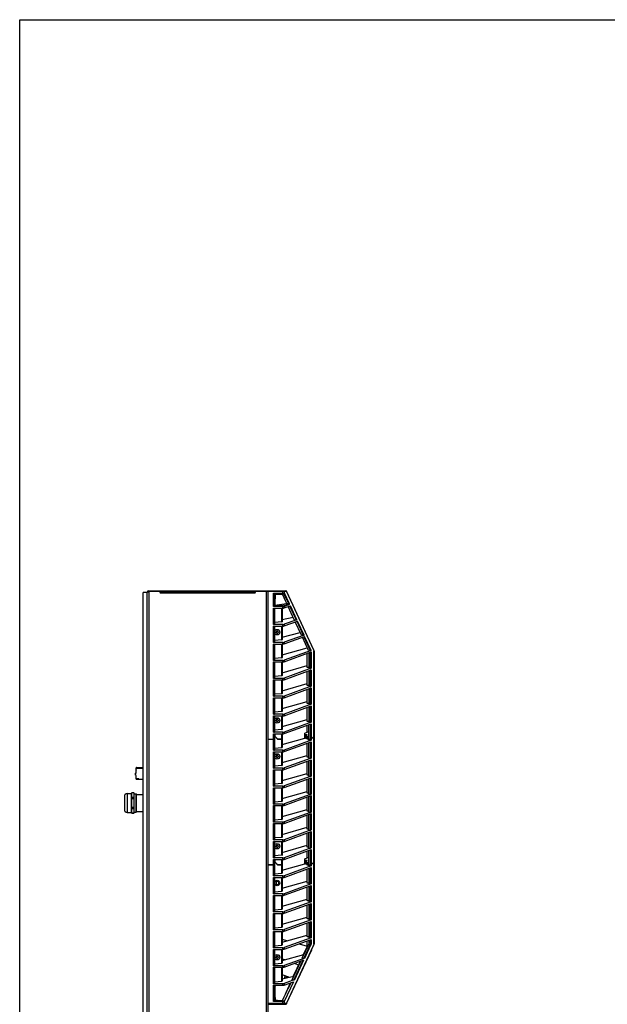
# Model space of a CAD drawing. Header units: inches. Extents: x 0 to 243, y 0 to 106.
# Tile 6 of 19: x 0 to 30, y 57 to 106. Entities that reach past the tile are written whole.
import ezdxf

# ---------------------------------------------------------------- set-up
doc = ezdxf.new("R2010")
doc.units = ezdxf.units.IN
doc.header["$LTSCALE"] = 7.5625
doc.header["$MEASUREMENT"] = 0
doc.layers.get('0').update_dxf_attribs({"linetype": 'CONTINUOUS'})
doc.layers.add('INTF_GREEN', color=7, linetype='CONTINUOUS')
doc.layers.add('WHITE', color=7, linetype='CONTINUOUS')

msp = doc.modelspace()

# ---------------------------------------------------------------- linework, layer by layer
at = {"color": 7, "linetype": 'Continuous'}
for p, q in [((0, 0), (0, 106.25)), ((0, 106.25), (137.5, 106.25)), ((6.507, 77.458), (6.507, 24.309)), ((6.507, 77.458), (13.421, 77.458)), ((12.452, 24.309), (12.452, 77.458)), ((12.531, 24.309), (12.531, 77.458)), ((13.273, 77.297), (13.273, 77.458)), ((6.232, 24.309), (6.232, 77.38)), ((6.429, 77.38), (6.232, 77.38)), ((6.429, 24.309), (6.429, 77.38)), ((6.487, 77.412), (6.507, 77.419)), ((13.455, 77.419), (6.507, 77.419)), ((7.048, 77.419), (7.098, 77.332)), ((7.098, 77.411), (7.098, 77.332)), ((7.098, 77.411), (11.862, 77.411)), ((11.862, 77.332), (7.098, 77.332)), ((11.862, 77.332), (11.912, 77.419)), ((11.862, 77.332), (11.862, 77.411)), ((12.806, 76.667), (12.806, 77.336)), ((12.806, 77.336), (13.357, 77.336)), ((12.842, 77.301), (12.839, 77.304)), ((12.846, 77.297), (12.846, 76.675)), ((12.846, 77.297), (13.312, 77.297)), ((13.056, 77.297), (13.08, 77.297)), ((13.08, 77.297), (13.101, 77.296)), ((13.101, 77.296), (13.12, 77.296)), ((13.12, 77.296), (13.132, 77.296)), ((13.132, 77.296), (13.142, 77.296)), ((13.142, 77.296), (13.152, 77.295)), ((13.152, 77.295), (13.161, 77.295)), ((13.161, 77.295), (13.17, 77.295)), ((13.17, 77.295), (13.177, 77.294)), ((13.177, 77.294), (13.184, 77.294)), ((13.184, 77.294), (13.191, 77.293)), ((13.191, 77.293), (13.197, 77.293)), ((13.272, 77.234), (13.25, 77.283)), ((13.341, 77.096), (13.272, 77.234)), ((13.272, 77.234), (13.339, 77.08)), ((13.329, 77.3), (13.552, 76.821)), ((13.341, 77.419), (13.341, 77.336)), ((13.409, 76.959), (13.341, 77.096)), ((13.604, 76.807), (13.357, 77.336)), ((13.476, 76.821), (13.409, 76.959)), ((13.455, 77.419), (14.824, 74.483)), ((14.825, 74.5), (13.456, 77.436)), ((13.273, 76.667), (12.806, 76.667)), ((12.806, 75.762), (12.806, 76.587)), ((12.806, 76.587), (13.273, 76.587)), ((12.846, 76.684), (13.06, 76.709)), ((12.846, 76.587), (12.846, 75.77)), ((12.866, 76.728), (13.458, 76.812)), ((13.06, 76.709), (13.27, 76.734)), ((13.215, 75.893), (13.215, 76.587)), ((13.24, 76.587), (13.24, 75.901)), ((13.27, 76.734), (13.476, 76.758)), ((13.273, 76.587), (13.273, 76.667)), ((13.568, 76.758), (13.341, 76.675)), ((13.341, 76.595), (13.65, 76.708)), ((13.341, 76.675), (13.341, 76.595)), ((13.432, 76.868), (13.458, 76.812)), ((13.476, 76.821), (13.476, 76.758)), ((13.476, 76.821), (13.552, 76.821)), ((13.555, 76.758), (13.476, 76.758)), ((13.849, 75.997), (13.537, 76.666)), ((13.552, 76.758), (13.552, 76.821)), ((13.612, 76.693), (13.936, 75.997)), ((13.979, 76.002), (13.65, 76.708)), ((13.24, 76.009), (13.785, 76.135)), ((13.979, 76.002), (13.341, 75.77)), ((13.849, 75.997), (13.936, 75.997)), ((13.273, 75.762), (12.806, 75.762)), ((12.806, 74.856), (12.806, 75.681)), ((12.806, 75.681), (13.273, 75.681)), ((13.215, 75.893), (12.846, 75.862)), ((12.846, 75.681), (12.846, 74.864)), ((13.215, 74.988), (13.215, 75.681)), ((13.24, 75.681), (13.24, 74.996)), ((13.273, 75.681), (13.273, 75.762)), ((13.341, 75.689), (14.011, 75.934)), ((13.341, 75.77), (13.341, 75.689)), ((14.21, 75.223), (13.898, 75.892)), ((13.973, 75.919), (14.297, 75.223)), ((14.34, 75.228), (14.011, 75.934)), ((13.215, 74.988), (12.846, 74.956)), ((12.91, 75.392), (12.953, 75.392)), ((12.91, 75.352), (12.953, 75.352)), ((12.956, 75.397), (12.956, 75.4)), ((12.956, 75.4), (12.958, 75.4)), ((12.956, 75.344), (12.956, 75.347)), ((12.958, 75.344), (12.956, 75.344)), ((12.963, 75.403), (12.963, 75.445)), ((12.963, 75.341), (12.963, 75.299)), ((13.004, 75.445), (13.004, 75.403)), ((13.004, 75.299), (13.004, 75.341)), ((13.009, 75.4), (13.011, 75.4)), ((13.011, 75.344), (13.009, 75.344)), ((13.011, 75.4), (13.012, 75.397)), ((13.012, 75.347), (13.011, 75.344)), ((13.015, 75.392), (13.057, 75.392)), ((13.015, 75.352), (13.057, 75.352)), ((13.24, 75.124), (14.146, 75.36)), ((14.34, 75.228), (13.341, 74.864)), ((13.341, 74.784), (14.372, 75.16)), ((14.297, 75.223), (14.21, 75.223)), ((14.571, 74.449), (14.259, 75.118)), ((14.333, 75.145), (14.658, 74.449)), ((14.701, 74.454), (14.372, 75.16)), ((13.273, 74.856), (12.806, 74.856)), ((12.806, 73.95), (12.806, 74.775)), ((12.806, 74.775), (13.273, 74.775)), ((12.846, 74.775), (12.846, 73.959)), ((13.215, 74.082), (13.215, 74.775)), ((13.24, 74.775), (13.24, 74.09)), ((13.24, 74.234), (14.499, 74.589)), ((13.273, 74.775), (13.273, 74.856)), ((13.341, 74.864), (13.341, 74.784)), ((14.499, 74.586), (14.499, 74.603)), ((14.507, 74.586), (14.499, 74.586)), ((13.215, 74.082), (12.846, 74.051)), ((14.701, 74.454), (13.341, 73.959)), ((13.341, 73.878), (14.704, 74.375)), ((14.499, 73.593), (14.499, 74.3)), ((14.571, 74.449), (14.658, 74.449)), ((14.578, 74.329), (14.578, 73.546)), ((14.67, 73.546), (14.67, 74.363)), ((14.704, 74.375), (14.704, 73.55)), ((14.838, 74.427), (14.838, 74.416)), ((14.838, 70.122), (14.838, 74.416)), ((14.844, 74.416), (14.838, 74.416)), ((14.844, 74.416), (14.844, 70.127)), ((13.273, 73.95), (12.806, 73.95)), ((12.806, 73.045), (12.806, 73.87)), ((12.806, 73.87), (13.273, 73.87)), ((12.846, 73.87), (12.846, 73.053)), ((13.215, 73.177), (13.215, 73.87)), ((13.24, 73.87), (13.24, 73.185)), ((13.24, 73.329), (14.499, 73.684)), ((13.273, 73.87), (13.273, 73.95)), ((13.341, 73.959), (13.341, 73.878)), ((14.704, 73.55), (13.341, 73.053)), ((13.341, 72.973), (14.704, 73.469)), ((14.578, 73.593), (14.499, 73.593)), ((14.578, 73.546), (14.67, 73.546)), ((14.704, 73.469), (14.704, 72.644)), ((13.273, 73.045), (12.806, 73.045)), ((13.215, 73.177), (12.846, 73.145)), ((13.273, 72.964), (13.273, 73.045)), ((13.341, 73.053), (13.341, 72.973)), ((14.499, 72.687), (14.499, 73.395)), ((14.578, 73.424), (14.578, 72.64)), ((14.67, 72.64), (14.67, 73.457)), ((12.806, 72.139), (12.806, 72.964)), ((12.806, 72.964), (13.273, 72.964)), ((12.846, 72.964), (12.846, 72.148)), ((13.215, 72.271), (13.215, 72.964)), ((13.24, 72.964), (13.24, 72.279)), ((13.24, 72.423), (14.499, 72.778)), ((14.704, 72.644), (13.341, 72.148)), ((13.341, 72.067), (14.704, 72.564)), ((14.578, 72.687), (14.499, 72.687)), ((14.499, 71.781), (14.499, 72.489)), ((14.578, 72.64), (14.67, 72.64)), ((14.578, 72.518), (14.578, 71.735)), ((14.67, 71.735), (14.67, 72.552)), ((14.704, 72.564), (14.704, 71.739)), ((13.273, 72.139), (12.806, 72.139)), ((12.806, 71.234), (12.806, 72.059)), ((12.806, 72.059), (13.273, 72.059)), ((13.215, 72.271), (12.846, 72.24)), ((12.846, 72.059), (12.846, 71.242)), ((13.215, 71.366), (13.215, 72.059)), ((13.24, 72.059), (13.24, 71.374)), ((13.273, 72.059), (13.273, 72.139)), ((13.341, 72.148), (13.341, 72.067)), ((13.24, 71.518), (14.499, 71.873)), ((14.704, 71.739), (13.341, 71.242)), ((13.341, 71.162), (14.704, 71.658)), ((14.578, 71.781), (14.499, 71.781)), ((14.499, 70.876), (14.499, 71.584)), ((14.578, 71.735), (14.67, 71.735)), ((14.578, 71.613), (14.578, 70.829)), ((14.67, 70.829), (14.67, 71.646)), ((14.704, 71.658), (14.704, 70.833)), ((13.273, 71.234), (12.806, 71.234)), ((12.806, 70.328), (12.806, 71.153)), ((12.806, 71.153), (13.273, 71.153)), ((13.215, 71.366), (12.846, 71.334)), ((12.846, 71.153), (12.846, 70.337)), ((12.963, 70.954), (12.963, 70.996)), ((13.004, 70.996), (13.004, 70.954)), ((13.215, 70.46), (13.215, 71.153)), ((13.24, 71.153), (13.24, 70.468)), ((13.273, 71.153), (13.273, 71.234)), ((13.341, 71.242), (13.341, 71.162)), ((12.91, 70.943), (12.953, 70.943)), ((12.91, 70.903), (12.953, 70.903)), ((12.956, 70.948), (12.956, 70.951)), ((12.956, 70.951), (12.958, 70.951)), ((12.956, 70.895), (12.956, 70.898)), ((12.958, 70.895), (12.956, 70.895)), ((12.963, 70.892), (12.963, 70.85)), ((13.004, 70.85), (13.004, 70.892)), ((13.009, 70.951), (13.011, 70.951)), ((13.011, 70.895), (13.009, 70.895)), ((13.011, 70.951), (13.012, 70.948)), ((13.012, 70.898), (13.011, 70.895)), ((13.015, 70.943), (13.057, 70.943)), ((13.015, 70.903), (13.057, 70.903)), ((13.24, 70.612), (14.499, 70.967)), ((14.704, 70.833), (13.341, 70.337)), ((13.341, 70.256), (14.704, 70.753)), ((14.578, 70.876), (14.499, 70.876)), ((14.499, 70.332), (14.499, 70.678)), ((14.67, 70.829), (14.578, 70.829)), ((14.578, 69.924), (14.578, 70.707)), ((14.67, 69.976), (14.67, 70.741)), ((14.704, 70.753), (14.704, 69.987)), ((12.846, 70.055), (12.767, 69.976)), ((12.767, 69.974), (12.846, 70.053)), ((12.785, 69.994), (12.787, 69.994)), ((13.273, 70.328), (12.806, 70.328)), ((12.806, 70.015), (12.806, 70.248)), ((12.806, 70.248), (13.273, 70.248)), ((12.806, 69.423), (12.806, 70.013)), ((13.215, 70.46), (12.846, 70.429)), ((12.846, 70.248), (12.846, 69.431)), ((12.846, 70.21), (12.866, 70.21)), ((12.846, 70.181), (12.866, 70.181)), ((12.864, 70.21), (12.864, 70.132)), ((12.864, 70.132), (13.006, 69.974)), ((12.866, 70.21), (12.866, 70.129)), ((13.011, 69.976), (12.866, 70.136)), ((13.188, 69.974), (13.24, 70.025)), ((13.215, 69.555), (13.215, 70.248)), ((13.24, 70.248), (13.24, 69.562)), ((13.24, 69.707), (14.388, 70.031)), ((13.273, 70.248), (13.273, 70.328)), ((13.341, 70.337), (13.341, 70.256)), ((14.381, 70.289), (14.578, 70.361)), ((14.381, 70.033), (14.381, 70.289)), ((14.381, 70.21), (14.49, 70.21)), ((14.578, 69.962), (14.381, 70.033)), ((14.437, 70.21), (14.401, 70.059)), ((14.401, 70.059), (14.437, 70.088)), ((14.401, 70.059), (14.578, 70.059)), ((14.578, 70.088), (14.437, 70.088)), ((14.458, 70.088), (14.488, 70.21)), ((14.46, 70.092), (14.49, 70.21)), ((14.46, 70.092), (14.578, 70.092)), ((14.483, 70.191), (14.485, 70.191)), ((14.844, 70.127), (14.693, 69.976)), ((14.693, 69.974), (14.844, 70.125)), ((14.795, 70.078), (14.795, 70.076)), ((14.838, 63.783), (14.838, 70.12)), ((14.844, 70.125), (14.844, 63.789)), ((12.531, 69.976), (12.767, 69.976)), ((12.531, 69.974), (12.767, 69.974)), ((12.846, 69.523), (13.215, 69.555)), ((13.004, 69.976), (13.19, 69.976)), ((13.188, 69.974), (13.006, 69.974)), ((13.009, 69.974), (13.009, 69.976)), ((13.027, 69.974), (13.027, 69.976)), ((13.035, 69.976), (13.027, 69.974)), ((13.188, 69.976), (13.188, 69.974)), ((14.704, 69.928), (13.341, 69.431)), ((13.341, 69.351), (14.704, 69.847)), ((14.499, 69.97), (14.499, 69.99)), ((14.554, 69.97), (14.499, 69.97)), ((14.499, 69.065), (14.499, 69.773)), ((14.578, 69.976), (14.693, 69.976)), ((14.578, 69.974), (14.693, 69.974)), ((14.67, 69.924), (14.578, 69.924)), ((14.578, 69.018), (14.578, 69.801)), ((14.665, 69.976), (14.665, 69.974)), ((14.67, 69.924), (14.67, 69.974)), ((14.67, 69.018), (14.67, 69.835)), ((14.704, 69.986), (14.704, 69.928)), ((14.704, 69.847), (14.704, 69.022)), ((13.273, 69.423), (12.806, 69.423)), ((12.806, 68.517), (12.806, 69.342)), ((12.806, 69.342), (13.273, 69.342)), ((12.846, 69.342), (12.846, 68.526)), ((12.91, 69.128), (12.953, 69.128)), ((12.91, 69.088), (12.953, 69.088)), ((12.956, 69.133), (12.956, 69.136)), ((12.956, 69.136), (12.958, 69.136)), ((12.956, 69.08), (12.956, 69.083)), ((12.958, 69.08), (12.956, 69.08)), ((12.963, 69.139), (12.963, 69.181)), ((12.963, 69.077), (12.963, 69.035)), ((13.004, 69.181), (13.004, 69.139)), ((13.004, 69.035), (13.004, 69.077)), ((13.009, 69.136), (13.011, 69.136)), ((13.011, 69.08), (13.009, 69.08)), ((13.011, 69.136), (13.012, 69.133)), ((13.012, 69.083), (13.011, 69.08)), ((13.015, 69.128), (13.057, 69.128)), ((13.015, 69.088), (13.057, 69.088)), ((13.215, 68.649), (13.215, 69.342)), ((13.24, 69.342), (13.24, 68.657)), ((13.24, 68.801), (14.499, 69.156)), ((13.273, 69.342), (13.273, 69.423)), ((13.341, 69.431), (13.341, 69.351)), ((14.704, 69.022), (13.341, 68.526)), ((14.578, 69.065), (14.499, 69.065)), ((14.578, 69.018), (14.67, 69.018)), ((13.273, 68.517), (12.806, 68.517)), ((13.215, 68.649), (12.846, 68.618)), ((13.273, 68.437), (13.273, 68.517)), ((13.341, 68.445), (14.704, 68.942)), ((13.341, 68.526), (13.341, 68.445)), ((14.499, 68.159), (14.499, 68.867)), ((14.578, 68.113), (14.578, 68.896)), ((14.67, 68.113), (14.67, 68.93)), ((14.704, 68.942), (14.704, 68.117)), ((12.806, 67.612), (12.806, 68.437)), ((12.806, 68.437), (13.273, 68.437)), ((12.846, 68.437), (12.846, 67.62)), ((13.215, 67.744), (13.215, 68.437)), ((13.24, 68.437), (13.24, 67.751)), ((13.24, 67.896), (14.499, 68.251)), ((14.704, 68.117), (13.341, 67.62)), ((13.341, 67.54), (14.704, 68.036)), ((14.578, 68.159), (14.499, 68.159)), ((14.578, 68.113), (14.67, 68.113)), ((14.67, 67.207), (14.67, 68.024)), ((14.704, 68.036), (14.704, 67.211)), ((13.273, 67.612), (12.806, 67.612)), ((12.806, 66.706), (12.806, 67.531)), ((12.806, 67.531), (13.273, 67.531)), ((13.215, 67.744), (12.846, 67.712)), ((12.846, 67.531), (12.846, 66.715)), ((13.215, 66.838), (13.215, 67.531)), ((13.24, 67.531), (13.24, 66.846)), ((13.273, 67.531), (13.273, 67.612)), ((13.341, 67.62), (13.341, 67.54)), ((14.499, 67.254), (14.499, 67.962)), ((14.578, 67.207), (14.578, 67.99)), ((13.24, 66.99), (14.499, 67.345)), ((14.704, 67.211), (13.341, 66.715)), ((13.341, 66.634), (14.704, 67.131)), ((14.578, 67.254), (14.499, 67.254)), ((14.499, 66.348), (14.499, 67.056)), ((14.578, 67.207), (14.67, 67.207)), ((14.578, 66.302), (14.578, 67.085)), ((14.67, 66.302), (14.67, 67.119)), ((14.704, 67.131), (14.704, 66.306)), ((13.273, 66.706), (12.806, 66.706)), ((12.806, 65.801), (12.806, 66.626)), ((12.806, 66.626), (13.273, 66.626)), ((13.215, 66.838), (12.846, 66.807)), ((12.846, 66.626), (12.846, 65.809)), ((13.215, 65.933), (13.215, 66.626)), ((13.24, 66.626), (13.24, 65.94)), ((13.273, 66.626), (13.273, 66.706)), ((13.341, 66.715), (13.341, 66.634)), ((13.24, 66.085), (14.499, 66.44)), ((14.704, 66.306), (13.341, 65.809)), ((13.341, 65.729), (14.704, 66.225)), ((14.578, 66.348), (14.499, 66.348)), ((14.499, 65.443), (14.499, 66.151)), ((14.578, 66.302), (14.67, 66.302)), ((14.578, 65.396), (14.578, 66.179)), ((14.67, 65.396), (14.67, 66.213)), ((14.704, 66.225), (14.704, 65.4)), ((13.273, 65.801), (12.806, 65.801)), ((12.806, 64.895), (12.806, 65.72)), ((12.806, 65.72), (13.273, 65.72)), ((13.215, 65.933), (12.846, 65.901)), ((12.846, 65.72), (12.846, 64.904)), ((13.215, 65.027), (13.215, 65.72)), ((13.24, 65.72), (13.24, 65.035)), ((13.24, 65.179), (14.499, 65.534)), ((13.273, 65.72), (13.273, 65.801)), ((13.341, 65.809), (13.341, 65.729)), ((13.215, 65.027), (12.846, 64.996)), ((14.704, 65.4), (13.341, 64.904)), ((13.341, 64.823), (14.704, 65.32)), ((14.578, 65.443), (14.499, 65.443)), ((14.499, 64.537), (14.499, 65.245)), ((14.578, 65.396), (14.67, 65.396)), ((14.578, 64.491), (14.578, 65.274)), ((14.67, 64.491), (14.67, 65.307)), ((14.704, 65.32), (14.704, 64.495)), ((13.273, 64.895), (12.806, 64.895)), ((12.806, 63.99), (12.806, 64.815)), ((12.806, 64.815), (13.273, 64.815)), ((12.846, 64.815), (12.846, 63.998)), ((12.91, 64.601), (12.953, 64.601)), ((12.91, 64.56), (12.953, 64.56)), ((12.956, 64.606), (12.956, 64.608)), ((12.956, 64.608), (12.958, 64.608)), ((12.956, 64.553), (12.956, 64.555)), ((12.958, 64.552), (12.956, 64.553)), ((12.963, 64.611), (12.963, 64.654)), ((12.963, 64.549), (12.963, 64.507)), ((13.004, 64.654), (13.004, 64.611)), ((13.004, 64.507), (13.004, 64.549)), ((13.009, 64.608), (13.011, 64.608)), ((13.011, 64.553), (13.009, 64.552)), ((13.011, 64.608), (13.012, 64.606)), ((13.012, 64.555), (13.011, 64.553)), ((13.015, 64.601), (13.057, 64.601)), ((13.015, 64.56), (13.057, 64.56)), ((13.215, 64.122), (13.215, 64.815)), ((13.24, 64.815), (13.24, 64.129)), ((13.24, 64.273), (14.499, 64.629)), ((13.273, 64.815), (13.273, 64.895)), ((13.341, 64.904), (13.341, 64.823)), ((14.578, 64.537), (14.499, 64.537)), ((13.215, 64.122), (12.846, 64.09)), ((14.704, 64.495), (13.341, 63.998)), ((13.341, 63.918), (14.704, 64.414)), ((14.499, 63.993), (14.499, 64.34)), ((14.578, 64.491), (14.67, 64.491)), ((14.578, 63.585), (14.578, 64.368)), ((14.67, 63.637), (14.67, 64.402)), ((14.704, 64.414), (14.704, 63.649)), ((12.767, 63.637), (12.531, 63.637)), ((12.531, 63.636), (12.767, 63.636)), ((12.846, 63.716), (12.767, 63.637)), ((12.767, 63.636), (12.846, 63.714)), ((12.785, 63.655), (12.787, 63.655)), ((13.273, 63.99), (12.806, 63.99)), ((12.806, 63.677), (12.806, 63.909)), ((12.806, 63.909), (13.273, 63.909)), ((12.806, 63.084), (12.806, 63.675)), ((12.846, 63.909), (12.846, 63.093)), ((12.846, 63.872), (12.866, 63.872)), ((12.846, 63.843), (12.866, 63.843)), ((12.864, 63.872), (12.864, 63.793)), ((12.864, 63.793), (13.006, 63.636)), ((12.866, 63.872), (12.866, 63.791)), ((13.011, 63.637), (12.866, 63.797)), ((13.004, 63.637), (13.19, 63.637)), ((13.188, 63.636), (13.006, 63.636)), ((13.009, 63.636), (13.009, 63.637)), ((13.027, 63.636), (13.027, 63.637)), ((13.035, 63.637), (13.027, 63.636)), ((13.188, 63.636), (13.24, 63.687)), ((13.188, 63.637), (13.188, 63.636)), ((13.215, 63.216), (13.215, 63.909)), ((13.24, 63.909), (13.24, 63.224)), ((13.24, 63.368), (14.388, 63.692)), ((13.273, 63.909), (13.273, 63.99)), ((13.341, 63.998), (13.341, 63.918)), ((14.704, 63.589), (13.341, 63.093)), ((14.381, 63.95), (14.578, 64.022)), ((14.381, 63.695), (14.381, 63.95)), ((14.381, 63.872), (14.49, 63.872)), ((14.578, 63.623), (14.381, 63.695)), ((14.437, 63.872), (14.401, 63.721)), ((14.401, 63.721), (14.437, 63.75)), ((14.401, 63.721), (14.578, 63.721)), ((14.578, 63.75), (14.437, 63.75)), ((14.458, 63.75), (14.488, 63.872)), ((14.46, 63.754), (14.49, 63.872)), ((14.46, 63.754), (14.578, 63.754)), ((14.483, 63.852), (14.485, 63.852)), ((14.499, 63.632), (14.499, 63.652)), ((14.554, 63.632), (14.499, 63.632)), ((14.578, 63.637), (14.693, 63.637)), ((14.578, 63.636), (14.693, 63.636)), ((14.67, 63.585), (14.578, 63.585)), ((14.665, 63.637), (14.665, 63.636)), ((14.67, 63.585), (14.67, 63.636)), ((14.844, 63.789), (14.693, 63.637)), ((14.693, 63.636), (14.844, 63.787)), ((14.704, 63.647), (14.704, 63.589)), ((14.795, 63.739), (14.795, 63.737)), ((14.838, 59.666), (14.838, 63.781)), ((14.844, 63.787), (14.844, 59.666)), ((13.273, 63.084), (12.806, 63.084)), ((12.846, 63.185), (13.215, 63.216)), ((13.273, 63.004), (13.273, 63.084)), ((13.341, 63.012), (14.704, 63.509)), ((13.341, 63.093), (13.341, 63.012)), ((14.499, 62.726), (14.499, 63.434)), ((14.578, 63.463), (14.578, 62.68)), ((14.67, 62.68), (14.67, 63.496)), ((14.704, 63.509), (14.704, 62.684)), ((12.806, 62.179), (12.806, 63.004)), ((12.806, 63.004), (13.273, 63.004)), ((12.846, 63.004), (12.846, 62.187)), ((12.847, 62.746), (12.874, 62.746)), ((12.847, 62.706), (12.874, 62.706)), ((12.931, 62.815), (12.984, 62.815)), ((12.984, 62.637), (12.931, 62.637)), ((13.215, 62.311), (13.215, 63.004)), ((13.24, 63.004), (13.24, 62.318)), ((13.24, 62.462), (14.499, 62.818)), ((14.704, 62.684), (13.341, 62.187)), ((13.341, 62.107), (14.704, 62.603)), ((14.578, 62.726), (14.499, 62.726)), ((14.67, 62.68), (14.578, 62.68)), ((14.578, 62.557), (14.578, 61.774)), ((14.67, 61.774), (14.67, 62.591)), ((14.704, 62.603), (14.704, 61.778)), ((13.273, 62.179), (12.806, 62.179)), ((12.806, 61.273), (12.806, 62.098)), ((12.806, 62.098), (13.273, 62.098)), ((12.846, 62.279), (13.215, 62.311)), ((12.846, 62.098), (12.846, 61.282)), ((13.215, 61.405), (13.215, 62.098)), ((13.24, 62.098), (13.24, 61.413)), ((13.273, 62.098), (13.273, 62.179)), ((13.341, 62.187), (13.341, 62.107)), ((14.499, 61.821), (14.499, 62.529)), ((13.24, 61.557), (14.499, 61.912)), ((14.704, 61.778), (13.341, 61.282)), ((13.341, 61.201), (14.704, 61.698)), ((14.578, 61.821), (14.499, 61.821)), ((14.499, 60.915), (14.499, 61.623)), ((14.67, 61.774), (14.578, 61.774)), ((14.578, 61.652), (14.578, 60.869)), ((14.67, 60.869), (14.67, 61.685)), ((14.704, 61.698), (14.704, 60.873)), ((13.273, 61.273), (12.806, 61.273)), ((12.806, 60.368), (12.806, 61.193)), ((12.806, 61.193), (13.273, 61.193)), ((12.846, 61.374), (13.215, 61.405)), ((12.846, 61.193), (12.846, 60.376)), ((13.215, 60.5), (13.215, 61.193)), ((13.24, 61.193), (13.24, 60.507)), ((13.273, 61.193), (13.273, 61.273)), ((13.341, 61.282), (13.341, 61.201)), ((13.24, 60.651), (14.499, 61.007)), ((14.704, 60.873), (13.341, 60.376)), ((13.341, 60.296), (14.704, 60.792)), ((14.578, 60.915), (14.499, 60.915)), ((14.499, 60.01), (14.499, 60.718)), ((14.67, 60.869), (14.578, 60.869)), ((14.578, 60.746), (14.578, 59.963)), ((14.67, 59.963), (14.67, 60.78)), ((14.704, 60.792), (14.704, 59.967)), ((13.273, 60.368), (12.806, 60.368)), ((12.806, 59.462), (12.806, 60.287)), ((12.806, 60.287), (13.273, 60.287)), ((12.846, 60.468), (13.215, 60.5)), ((12.846, 60.287), (12.846, 59.471)), ((13.215, 59.594), (13.215, 60.287)), ((13.24, 60.287), (13.24, 59.602)), ((13.24, 59.746), (14.499, 60.101)), ((13.273, 60.287), (13.273, 60.368)), ((13.341, 60.376), (13.341, 60.296)), ((12.846, 59.563), (13.215, 59.594)), ((13.24, 59.889), (13.499, 59.819)), ((14.704, 59.967), (13.341, 59.471)), ((13.341, 59.39), (14.704, 59.887)), ((14.824, 59.599), (13.455, 56.663)), ((13.456, 56.646), (14.825, 59.582)), ((14.087, 59.662), (14.499, 59.551)), ((14.246, 58.937), (14.578, 59.648)), ((14.64, 59.594), (14.334, 58.937)), ((14.383, 58.945), (14.674, 59.569)), ((14.578, 60.01), (14.499, 60.01)), ((14.499, 59.479), (14.499, 59.812)), ((14.64, 59.594), (14.553, 59.594)), ((14.67, 59.963), (14.578, 59.963)), ((14.578, 59.841), (14.578, 59.648)), ((14.578, 59.717), (14.704, 59.717)), ((14.67, 59.717), (14.67, 59.874)), ((14.704, 59.887), (14.704, 59.717)), ((14.838, 59.666), (14.838, 59.655)), ((14.838, 59.666), (14.844, 59.666)), ((13.273, 59.462), (12.806, 59.462)), ((12.806, 58.557), (12.806, 59.382)), ((12.806, 59.382), (13.273, 59.382)), ((12.846, 59.382), (12.846, 58.565)), ((13.215, 58.689), (13.215, 59.382)), ((13.24, 59.382), (13.24, 58.696)), ((13.24, 58.828), (14.333, 59.122)), ((13.273, 59.382), (13.273, 59.462)), ((13.341, 59.471), (13.341, 59.39)), ((13.464, 56.646), (14.73, 59.36)), ((14.491, 59.524), (14.3, 59.113)), ((14.499, 59.52), (14.491, 59.524)), ((12.846, 58.657), (13.215, 58.689)), ((12.91, 59.006), (12.953, 59.006)), ((12.91, 58.966), (12.953, 58.966)), ((12.956, 59.011), (12.956, 59.014)), ((12.956, 59.014), (12.958, 59.014)), ((12.956, 58.958), (12.956, 58.961)), ((12.958, 58.958), (12.956, 58.958)), ((12.963, 59.017), (12.963, 59.059)), ((12.963, 58.955), (12.963, 58.913)), ((13.004, 59.059), (13.004, 59.017)), ((13.004, 58.913), (13.004, 58.955)), ((13.009, 59.014), (13.011, 59.014)), ((13.011, 58.958), (13.009, 58.958)), ((13.011, 59.014), (13.012, 59.011)), ((13.012, 58.961), (13.011, 58.958)), ((13.015, 59.006), (13.057, 59.006)), ((13.015, 58.966), (13.057, 58.966)), ((13.24, 58.911), (13.37, 58.863)), ((14.383, 58.945), (13.341, 58.565)), ((13.341, 58.485), (14.337, 58.848)), ((13.738, 57.846), (14.178, 58.789)), ((14.143, 58.777), (13.792, 58.024)), ((14.283, 58.828), (13.825, 57.846)), ((13.869, 58.677), (14.063, 58.605)), ((13.874, 57.854), (14.337, 58.848)), ((14.246, 58.937), (14.334, 58.937)), ((13.273, 58.557), (12.806, 58.557)), ((12.806, 57.651), (12.806, 58.476)), ((12.806, 58.476), (13.273, 58.476)), ((12.846, 58.476), (12.846, 57.66)), ((13.215, 57.783), (13.215, 58.476)), ((13.24, 58.476), (13.24, 57.791)), ((13.582, 57.975), (13.24, 58.103)), ((13.273, 58.476), (13.273, 58.557)), ((13.341, 58.565), (13.341, 58.485)), ((13.273, 57.651), (12.806, 57.651)), ((12.846, 57.752), (13.215, 57.783)), ((13.24, 57.896), (13.824, 58.031)), ((13.273, 57.571), (13.273, 57.651)), ((13.874, 57.854), (13.341, 57.66)), ((13.341, 57.579), (13.807, 57.749)), ((13.807, 57.749), (13.341, 56.749)), ((13.341, 57.66), (13.341, 57.579)), ((13.387, 58.048), (13.37, 58.002)), ((13.37, 57.926), (13.37, 58.002)), ((13.495, 57.955), (13.472, 57.964)), ((13.569, 57.662), (13.644, 57.674)), ((13.644, 57.674), (13.651, 57.68)), ((13.738, 57.846), (13.825, 57.846)), ((12.806, 56.746), (12.806, 57.571)), ((12.806, 57.571), (13.273, 57.571)), ((12.846, 57.571), (12.846, 56.785)), ((12.86, 57.551), (12.988, 57.571)), ((12.531, 56.663), (13.455, 56.663)), ((12.531, 56.624), (13.429, 56.624)), ((12.57, 56.624), (12.57, 56.596)), ((13.339, 56.746), (12.806, 56.746)), ((12.842, 56.781), (12.839, 56.778)), ((12.846, 56.785), (13.312, 56.785)), ((12.887, 56.821), (12.883, 56.817)), ((13.028, 56.785), (13.063, 56.785)), ((13.041, 56.596), (13.041, 56.624)), ((13.063, 56.785), (13.087, 56.785)), ((13.087, 56.785), (13.107, 56.786)), ((13.107, 56.786), (13.126, 56.786)), ((13.126, 56.786), (13.137, 56.786)), ((13.137, 56.786), (13.147, 56.787)), ((13.147, 56.787), (13.157, 56.787)), ((13.157, 56.787), (13.165, 56.787)), ((13.165, 56.787), (13.173, 56.788)), ((13.173, 56.788), (13.181, 56.788)), ((13.181, 56.788), (13.188, 56.788)), ((13.188, 56.788), (13.194, 56.789)), ((13.194, 56.789), (13.2, 56.789)), ((13.2, 56.789), (13.205, 56.79)), ((13.25, 56.799), (13.272, 56.848)), ((13.326, 56.97), (13.272, 56.848)), ((13.273, 56.624), (13.273, 56.785)), ((13.341, 56.749), (13.341, 56.663)), ((13.429, 56.624), (13.435, 56.624)), ((13.454, 56.655), (13.455, 56.663))]:
    msp.add_line(p, q, dxfattribs=at)
for points in [[(13.307, 77.458), (13.314, 77.458), (13.32, 77.455), (13.326, 77.452), (13.331, 77.447), (13.335, 77.441), (13.338, 77.435), (13.34, 77.427), (13.341, 77.419)], [(13.448, 77.442), (13.446, 77.445), (13.444, 77.448), (13.441, 77.451), (13.438, 77.453), (13.434, 77.455), (13.43, 77.457), (13.426, 77.458), (13.421, 77.458)], [(13.455, 77.419), (13.454, 77.423), (13.454, 77.427), (13.453, 77.431), (13.452, 77.435), (13.45, 77.438), (13.448, 77.442)], [(6.429, 77.38), (6.431, 77.386), (6.439, 77.393), (6.452, 77.399), (6.468, 77.406), (6.487, 77.412)], [(12.839, 77.304), (12.814, 77.329), (12.806, 77.336)], [(12.846, 77.297), (12.845, 77.297), (12.842, 77.301)], [(12.887, 77.261), (12.879, 77.269), (12.874, 77.273), (12.87, 77.277), (12.867, 77.281), (12.863, 77.284), (12.86, 77.286), (12.858, 77.289), (12.855, 77.291), (12.853, 77.293), (12.851, 77.294), (12.85, 77.295), (12.848, 77.296), (12.847, 77.296), (12.847, 77.297), (12.846, 77.297)], [(12.887, 77.261), (12.882, 77.175), (12.877, 77.09), (12.873, 77.007), (12.87, 76.922), (12.868, 76.828), (12.866, 76.728)], [(13.25, 77.283), (13.189, 77.28), (13.13, 77.277), (13.072, 77.274), (13.013, 77.27), (12.951, 77.266), (12.887, 77.261)], [(13.197, 77.293), (13.203, 77.293), (13.205, 77.292), (13.208, 77.292), (13.21, 77.292), (13.213, 77.292), (13.215, 77.291), (13.217, 77.291), (13.219, 77.291), (13.221, 77.291), (13.223, 77.291), (13.225, 77.29), (13.227, 77.29), (13.228, 77.29), (13.23, 77.29), (13.231, 77.289), (13.233, 77.289), (13.234, 77.289), (13.236, 77.289), (13.237, 77.288), (13.238, 77.288), (13.239, 77.288), (13.24, 77.287), (13.241, 77.287), (13.242, 77.287), (13.243, 77.287), (13.244, 77.286), (13.245, 77.286), (13.246, 77.286), (13.247, 77.285), (13.247, 77.285), (13.248, 77.285), (13.248, 77.284), (13.249, 77.284), (13.249, 77.283), (13.25, 77.283)], [(13.341, 77.336), (13.34, 77.329), (13.339, 77.321), (13.336, 77.315), (13.331, 77.309), (13.326, 77.304), (13.32, 77.3), (13.314, 77.298), (13.307, 77.297)], [(13.329, 77.3), (13.326, 77.299), (13.324, 77.298), (13.321, 77.298), (13.318, 77.297), (13.315, 77.297), (13.312, 77.297)], [(13.357, 77.336), (13.355, 77.329), (13.351, 77.321), (13.347, 77.314), (13.341, 77.308), (13.335, 77.304), (13.329, 77.3)], [(13.339, 77.08), (13.372, 77.004), (13.432, 76.868)], [(13.456, 77.436), (13.457, 77.433), (13.458, 77.431), (13.458, 77.428), (13.457, 77.425), (13.456, 77.422), (13.455, 77.419)], [(12.846, 76.675), (12.845, 76.674), (12.844, 76.673), (12.842, 76.672), (12.838, 76.67), (12.834, 76.669), (12.829, 76.669), (12.824, 76.668), (12.818, 76.667), (12.813, 76.667), (12.806, 76.667)], [(12.866, 76.728), (12.863, 76.723), (12.86, 76.719), (12.857, 76.715), (12.854, 76.711), (12.852, 76.708), (12.85, 76.704), (12.849, 76.701), (12.848, 76.698), (12.847, 76.696), (12.846, 76.693), (12.846, 76.691), (12.846, 76.69)], [(13.458, 76.812), (13.457, 76.805), (13.457, 76.798), (13.458, 76.792), (13.459, 76.785), (13.461, 76.779), (13.463, 76.773), (13.466, 76.767), (13.469, 76.763), (13.473, 76.76), (13.476, 76.758)], [(13.476, 76.821), (13.473, 76.82), (13.47, 76.818), (13.467, 76.817), (13.464, 76.815), (13.461, 76.814), (13.458, 76.812)], [(13.56, 76.819), (13.556, 76.82), (13.552, 76.821)], [(13.555, 76.758), (13.557, 76.758), (13.56, 76.758), (13.562, 76.758), (13.565, 76.758), (13.568, 76.758)], [(13.604, 76.807), (13.6, 76.808), (13.596, 76.81), (13.592, 76.811), (13.587, 76.812), (13.583, 76.813), (13.578, 76.814), (13.574, 76.816), (13.569, 76.817), (13.56, 76.819)], [(13.604, 76.807), (13.601, 76.8), (13.597, 76.793), (13.594, 76.787), (13.591, 76.782), (13.588, 76.777), (13.585, 76.773), (13.582, 76.769), (13.579, 76.766), (13.576, 76.763), (13.573, 76.761), (13.57, 76.759), (13.568, 76.758)], [(14.824, 74.483), (14.825, 74.486), (14.826, 74.489), (14.827, 74.492), (14.827, 74.494), (14.826, 74.497), (14.825, 74.5)], [(14.824, 74.483), (14.828, 74.472), (14.832, 74.461), (14.835, 74.45), (14.837, 74.439), (14.838, 74.427)], [(14.67, 59.717), (14.669, 59.696), (14.667, 59.674), (14.663, 59.653), (14.657, 59.632), (14.649, 59.613), (14.64, 59.594)], [(14.674, 59.569), (14.671, 59.575), (14.666, 59.58), (14.661, 59.584), (14.654, 59.588), (14.647, 59.591), (14.64, 59.594)], [(14.704, 59.717), (14.703, 59.691), (14.701, 59.665), (14.697, 59.64), (14.691, 59.615), (14.683, 59.592), (14.674, 59.569)], [(14.838, 59.655), (14.837, 59.643), (14.835, 59.632), (14.832, 59.621), (14.828, 59.61), (14.824, 59.599)], [(14.825, 59.582), (14.826, 59.585), (14.827, 59.588), (14.827, 59.59), (14.826, 59.593), (14.825, 59.596), (14.824, 59.599)], [(14.673, 59.238), (14.673, 59.24), (14.673, 59.242), (14.673, 59.245), (14.672, 59.248), (14.67, 59.25)], [(14.383, 58.945), (14.379, 58.943), (14.376, 58.942), (14.372, 58.941), (14.368, 58.941), (14.365, 58.94), (14.361, 58.939), (14.357, 58.939), (14.354, 58.938), (14.35, 58.938), (14.346, 58.937), (14.343, 58.937), (14.34, 58.937), (14.337, 58.937), (14.334, 58.937)], [(13.272, 56.848), (13.34, 56.986), (13.409, 57.125), (13.477, 57.267), (13.547, 57.412), (13.617, 57.558), (13.686, 57.705)], [(13.644, 57.674), (13.574, 57.521), (13.507, 57.374), (13.443, 57.233), (13.382, 57.098), (13.326, 56.97)], [(13.651, 57.68), (13.673, 57.696), (13.683, 57.704)], [(12.847, 57.571), (12.849, 57.566), (12.852, 57.562), (12.856, 57.557), (12.86, 57.551)], [(12.86, 57.551), (12.862, 57.461), (12.863, 57.375), (12.865, 57.292), (12.867, 57.214), (12.869, 57.139), (12.872, 57.068), (12.875, 57.001), (12.879, 56.938), (12.883, 56.878), (12.887, 56.821)], [(12.839, 56.778), (12.814, 56.753), (12.806, 56.746)], [(12.846, 56.785), (12.845, 56.785), (12.842, 56.781)], [(12.883, 56.817), (12.874, 56.809), (12.87, 56.805), (12.867, 56.802), (12.863, 56.798), (12.86, 56.796), (12.858, 56.793), (12.855, 56.791), (12.853, 56.79), (12.851, 56.788), (12.85, 56.787), (12.848, 56.786), (12.847, 56.786), (12.847, 56.785), (12.846, 56.785)], [(12.887, 56.821), (12.945, 56.817), (13.003, 56.813), (13.063, 56.809), (13.124, 56.805), (13.186, 56.802), (13.25, 56.799)], [(13.205, 56.79), (13.208, 56.79), (13.21, 56.79), (13.213, 56.79), (13.215, 56.791), (13.217, 56.791), (13.219, 56.791), (13.221, 56.791), (13.223, 56.792), (13.225, 56.792), (13.227, 56.792), (13.228, 56.792), (13.23, 56.793), (13.231, 56.793), (13.233, 56.793), (13.234, 56.793), (13.236, 56.794), (13.237, 56.794), (13.238, 56.794), (13.239, 56.794), (13.24, 56.795), (13.241, 56.795), (13.242, 56.795), (13.243, 56.795), (13.244, 56.796), (13.245, 56.796), (13.246, 56.796), (13.247, 56.797), (13.247, 56.797), (13.248, 56.797), (13.248, 56.798), (13.249, 56.798), (13.249, 56.799), (13.25, 56.799)], [(13.307, 56.785), (13.313, 56.784), (13.319, 56.783), (13.325, 56.779), (13.33, 56.775), (13.334, 56.77), (13.337, 56.763), (13.34, 56.757), (13.341, 56.749)], [(13.341, 56.663), (13.34, 56.655), (13.339, 56.648), (13.336, 56.642), (13.331, 56.636), (13.326, 56.631), (13.32, 56.627), (13.314, 56.624), (13.307, 56.624)], [(13.312, 56.785), (13.316, 56.785), (13.32, 56.785), (13.323, 56.784), (13.326, 56.783), (13.329, 56.782), (13.331, 56.781), (13.334, 56.779), (13.336, 56.777), (13.338, 56.776), (13.339, 56.773), (13.341, 56.771), (13.342, 56.769), (13.342, 56.766), (13.343, 56.763), (13.343, 56.76), (13.343, 56.756), (13.342, 56.753), (13.341, 56.749)], [(13.341, 56.749), (13.341, 56.749), (13.34, 56.748), (13.34, 56.747), (13.34, 56.747), (13.34, 56.746), (13.339, 56.746)], [(13.421, 56.624), (13.427, 56.624), (13.434, 56.627), (13.44, 56.63), (13.445, 56.635), (13.449, 56.641), (13.452, 56.648), (13.454, 56.655)], [(13.435, 56.624), (13.44, 56.627), (13.446, 56.63)], [(13.446, 56.63), (13.45, 56.635), (13.454, 56.641), (13.457, 56.648), (13.457, 56.648)], [(13.455, 56.663), (13.456, 56.66), (13.457, 56.657), (13.458, 56.654), (13.458, 56.651), (13.457, 56.649), (13.456, 56.646)], [(13.462, 56.659), (13.464, 56.657), (13.465, 56.654), (13.465, 56.651), (13.465, 56.649), (13.464, 56.646)]]:
    msp.add_lwpolyline(points, dxfattribs=at)
for centre in [(12.984, 75.372), (12.984, 70.923), (12.984, 69.108), (12.984, 64.58), (12.984, 62.726), (12.984, 58.986)]:
    msp.add_circle(centre, 0.138, dxfattribs=at)
for centre, radius, start, end in [((6.507, 77.38), 0.0787, 90, 180), ((13.421, 77.419), 0.0394, 25, 90), ((6.507, 77.38), 0.0394, 90, 105.0006), ((12.984, 75.372), 0.0759, 164.5141, 195.4859), ((12.984, 75.372), 0.0461, 153.8852, 206.1148), ((12.95, 75.397), 0.00591, 298.3557, 358.0012), ((12.95, 75.346), 0.00591, 1.9984, 61.6444), ((12.958, 75.406), 0.00591, 271.9977, 331.6444), ((12.958, 75.338), 0.00591, 28.3556, 88.0023), ((12.984, 75.372), 0.0759, 74.5141, 105.4859), ((12.984, 75.372), 0.0461, 63.8852, 116.1148), ((12.984, 75.372), 0.0461, 243.8852, 296.1148), ((12.984, 75.372), 0.0759, 254.5141, 285.4859), ((13.009, 75.406), 0.00591, 208.3557, 268.0028), ((13.009, 75.338), 0.00591, 91.9967, 151.6445), ((13.017, 75.397), 0.00591, 181.9981, 241.6443), ((13.017, 75.346), 0.00591, 118.3557, 178.0014), ((12.984, 75.372), 0.0461, 333.8852, 26.1148), ((12.984, 75.372), 0.0759, 344.5141, 15.4859), ((14.647, 74.416), 0.197, 0, 25), ((12.984, 70.923), 0.0759, 74.5141, 105.4859), ((12.984, 70.923), 0.0759, 164.5141, 195.4859), ((12.984, 70.923), 0.0461, 153.8852, 206.1148), ((12.95, 70.948), 0.00591, 298.3557, 358.0012), ((12.95, 70.897), 0.00591, 1.9984, 61.6444), ((12.958, 70.957), 0.00591, 271.9977, 331.6444), ((12.958, 70.889), 0.00591, 28.3556, 88.0023), ((12.984, 70.923), 0.0461, 63.8852, 116.1148), ((12.984, 70.923), 0.0461, 243.8852, 296.1148), ((12.984, 70.923), 0.0759, 254.5141, 285.4859), ((13.009, 70.957), 0.00591, 208.3557, 268.0028), ((13.009, 70.889), 0.00591, 91.9967, 151.6445), ((13.017, 70.948), 0.00591, 181.9981, 241.6443), ((13.017, 70.897), 0.00591, 118.3557, 178.0014), ((12.984, 70.923), 0.0461, 333.8852, 26.1148), ((12.984, 70.923), 0.0759, 344.5141, 15.4859), ((12.984, 69.108), 0.0759, 164.5141, 195.4859), ((12.984, 69.108), 0.0461, 153.8852, 206.1148), ((12.95, 69.133), 0.00591, 298.3557, 358.0012), ((12.95, 69.082), 0.00591, 1.9984, 61.6444), ((12.958, 69.142), 0.00591, 271.9977, 331.6444), ((12.958, 69.074), 0.00591, 28.3556, 88.0023), ((12.984, 69.108), 0.0759, 74.5141, 105.4859), ((12.984, 69.108), 0.0461, 63.8852, 116.1148), ((12.984, 69.108), 0.0461, 243.8852, 296.1148), ((12.984, 69.108), 0.0759, 254.5141, 285.4859), ((13.009, 69.142), 0.00591, 208.3557, 268.0028), ((13.009, 69.074), 0.00591, 91.9967, 151.6445), ((13.017, 69.133), 0.00591, 181.9981, 241.6443), ((13.017, 69.082), 0.00591, 118.3557, 178.0014), ((12.984, 69.108), 0.0461, 333.8852, 26.1148), ((12.984, 69.108), 0.0759, 344.5141, 15.4859), ((12.984, 64.58), 0.0759, 164.5141, 195.4859), ((12.984, 64.58), 0.0461, 153.8852, 206.1148), ((12.95, 64.606), 0.00591, 298.3557, 358.0012), ((12.95, 64.555), 0.00591, 1.9984, 61.6444), ((12.958, 64.614), 0.00591, 271.9977, 331.6444), ((12.958, 64.547), 0.00591, 28.3556, 88.0023), ((12.984, 64.58), 0.0759, 74.5141, 105.4859), ((12.984, 64.58), 0.0461, 63.8852, 116.1148), ((12.984, 64.58), 0.0461, 243.8852, 296.1148), ((13.009, 64.614), 0.00591, 208.3557, 268.0028), ((13.009, 64.547), 0.00591, 91.9967, 151.6445), ((13.017, 64.606), 0.00591, 181.9981, 241.6443), ((13.017, 64.555), 0.00591, 118.3557, 178.0014), ((12.984, 64.58), 0.0461, 333.8852, 26.1148), ((12.984, 64.58), 0.0759, 344.5141, 15.4859), ((12.984, 64.58), 0.0759, 254.5141, 285.4859), ((12.801, 62.726), 0.0461, 349.5541, 10.4459), ((12.801, 62.726), 0.0759, 344.5141, 15.4859), ((12.801, 62.726), 0.157, 312.892, 47.0318), ((12.984, 62.726), 0.0886, 270, 90), ((14.647, 59.666), 0.197, 335, 360), ((14.694, 59.377), 0.0394, 335, 10.4137), ((12.984, 58.986), 0.0759, 164.5141, 195.4859), ((12.984, 58.986), 0.0461, 153.8852, 206.1148), ((12.95, 59.011), 0.00591, 298.3557, 358.0012), ((12.95, 58.96), 0.00591, 1.9984, 61.6444), ((12.958, 59.02), 0.00591, 271.9977, 331.6444), ((12.958, 58.952), 0.00591, 28.3556, 88.0023), ((12.984, 58.986), 0.0759, 74.5141, 105.4859), ((12.984, 58.986), 0.0461, 63.8852, 116.1148), ((12.984, 58.986), 0.0461, 243.8852, 296.1148), ((12.984, 58.986), 0.0759, 254.5141, 285.4859), ((13.009, 59.02), 0.00591, 208.3557, 268.0028), ((13.009, 58.952), 0.00591, 91.9967, 151.6445), ((13.017, 59.011), 0.00591, 181.9981, 241.6443), ((13.017, 58.96), 0.00591, 118.3557, 178.0014), ((12.984, 58.986), 0.0461, 333.8852, 26.1148), ((12.984, 58.986), 0.0759, 344.5141, 15.4859), ((13.458, 57.927), 0.0394, 69.59, 163.5432), ((13.421, 56.663), 0.0394, 270, 335), ((13.429, 56.663), 0.0394, 270, 335)]:
    msp.add_arc(centre, radius, start, end, dxfattribs=at)
for centre, major_axis, ratio, start_param, end_param in [((13.273, 76.684), (0.0787, 0), 0.212557, -1.570796, -0.528074), ((13.273, 76.603), (0.0787, 0), 0.212557, -1.570796, -0.528074), ((13.944, 76.006), (0.0425, 0.0016), 0.212004, -1.748897, -0.582618), ((12.806, 75.77), (0.0394, 0), 0.212557, -1.570796, 0), ((13.2, 75.901), (0.0394, 0), 0.212557, -1.19029, 0), ((13.273, 75.778), (0.0787, 0), 0.212557, -1.570796, -0.528074), ((13.273, 75.698), (0.0787, 0), 0.212557, -1.570796, -0.528074), ((13.2, 74.996), (0.0394, 0), 0.212557, -1.19029, 0), ((14.305, 75.232), (0.0425, 0.0016), 0.212004, -1.748897, -0.582618), ((12.806, 74.864), (0.0394, 0), 0.212557, -1.570796, 0), ((13.273, 74.873), (0.0787, 0), 0.212557, -1.570796, -0.528074), ((13.273, 74.792), (0.0787, 0), 0.212557, -1.570796, -0.528074), ((13.2, 74.09), (0.0394, 0), 0.212557, -1.19029, 0), ((14.665, 74.458), (0.0425, 0.0016), 0.212004, -1.748897, -0.582618), ((12.806, 73.959), (0.0394, 0), 0.212557, -1.570796, 0), ((13.273, 73.967), (0.0787, 0), 0.212557, -1.570796, -0.528074), ((13.273, 73.887), (0.0787, 0), 0.212557, -1.570796, -0.528074), ((14.67, 73.554), (0.0394, 0), 0.212557, -1.570796, -0.528074), ((12.806, 73.053), (0.0394, 0), 0.212557, -1.570796, 0), ((13.2, 73.185), (0.0394, 0), 0.212557, -1.19029, 0), ((13.273, 73.062), (0.0787, 0), 0.212557, -1.570796, -0.528074), ((13.273, 72.981), (0.0787, 0), 0.212557, -1.570796, -0.528074), ((14.67, 72.649), (0.0394, 0), 0.212557, -1.570796, -0.528074), ((12.806, 72.148), (0.0394, 0), 0.212557, -1.570796, 0), ((13.2, 72.279), (0.0394, 0), 0.212557, -1.19029, 0), ((13.273, 72.156), (0.0787, 0), 0.212557, -1.570796, -0.528074), ((13.273, 72.076), (0.0787, 0), 0.212557, -1.570796, -0.528074), ((14.67, 71.743), (0.0394, 0), 0.212557, -1.570796, -0.528074), ((12.806, 71.242), (0.0394, 0), 0.212557, -1.570796, 0), ((13.2, 71.374), (0.0394, 0), 0.212557, -1.19029, 0), ((13.273, 71.251), (0.0787, 0), 0.212557, -1.570796, -0.528074), ((13.273, 71.17), (0.0787, 0), 0.212557, -1.570796, -0.528074), ((14.67, 70.838), (0.0394, 0), 0.212557, -1.570796, -0.528074), ((12.806, 70.337), (0.0394, 0), 0.212557, -1.570796, 0), ((13.2, 70.468), (0.0394, 0), 0.212557, -1.19029, 0), ((13.273, 70.345), (0.0787, 0), 0.212557, -1.570796, -0.528074), ((13.273, 70.265), (0.0787, 0), 0.212557, -1.570796, -0.528074), ((13.2, 69.562), (0.0394, 0), 0.212557, -1.19029, 0), ((14.67, 69.932), (0.0394, 0), 0.212557, -1.570796, -0.528074), ((12.806, 69.431), (0.0394, 0), 0.212557, -1.570796, 0), ((13.273, 69.44), (0.0787, 0), 0.212557, -1.570796, -0.528074), ((13.273, 69.359), (0.0787, 0), 0.212557, -1.570796, -0.528074), ((14.67, 69.027), (0.0394, 0), 0.212557, -1.570796, -0.528074), ((12.806, 68.526), (0.0394, 0), 0.212557, -1.570796, 0), ((13.2, 68.657), (0.0394, 0), 0.212557, -1.19029, 0), ((13.273, 68.534), (0.0787, 0), 0.212557, -1.570796, -0.528074), ((13.273, 68.454), (0.0787, 0), 0.212557, -1.570796, -0.528074), ((14.67, 68.121), (0.0394, 0), 0.212557, -1.570796, -0.528074), ((12.806, 67.62), (0.0394, 0), 0.212557, -1.570796, 0), ((13.2, 67.751), (0.0394, 0), 0.212557, -1.19029, 0), ((13.273, 67.629), (0.0787, 0), 0.212557, -1.570796, -0.528074), ((13.273, 67.548), (0.0787, 0), 0.212557, -1.570796, -0.528074), ((14.67, 67.216), (0.0394, 0), 0.212557, -1.570796, -0.528074), ((12.806, 66.715), (0.0394, 0), 0.212557, -1.570796, 0), ((13.2, 66.846), (0.0394, 0), 0.212557, -1.19029, 0), ((13.273, 66.723), (0.0787, 0), 0.212557, -1.570796, -0.528074), ((13.273, 66.643), (0.0787, 0), 0.212557, -1.570796, -0.528074), ((14.67, 66.31), (0.0394, 0), 0.212557, -1.570796, -0.528074), ((12.806, 65.809), (0.0394, 0), 0.212557, -1.570796, 0), ((13.2, 65.94), (0.0394, 0), 0.212557, -1.19029, 0), ((13.273, 65.818), (0.0787, 0), 0.212557, -1.570796, -0.528074), ((13.273, 65.737), (0.0787, 0), 0.212557, -1.570796, -0.528074), ((13.2, 65.035), (0.0394, 0), 0.212557, -1.19029, 0), ((14.67, 65.405), (0.0394, 0), 0.212557, -1.570796, -0.528074), ((12.806, 64.904), (0.0394, 0), 0.212557, -1.570796, 0), ((13.273, 64.912), (0.0787, 0), 0.212557, -1.570796, -0.528074), ((13.273, 64.832), (0.0787, 0), 0.212557, -1.570796, -0.528074), ((13.2, 64.129), (0.0394, 0), 0.212557, -1.19029, 0), ((14.67, 64.499), (0.0394, 0), 0.212557, -1.570796, -0.528074), ((12.806, 63.998), (0.0394, 0), 0.212557, -1.570796, 0), ((13.273, 64.007), (0.0787, 0), 0.212557, -1.570796, -0.528074), ((13.273, 63.926), (0.0787, 0), 0.212557, -1.570796, -0.528074), ((14.67, 63.594), (0.0394, 0), 0.212557, -1.570796, -0.528074), ((12.806, 63.093), (0.0394, 0), 0.212557, -1.570796, 0), ((13.2, 63.224), (0.0394, 0), 0.212557, -1.19029, 0), ((13.273, 63.101), (0.0787, 0), 0.212557, -1.570796, -0.528074), ((13.273, 63.021), (0.0787, 0), 0.212557, -1.570796, -0.528074), ((14.67, 62.688), (0.0394, 0), 0.212557, -1.570796, -0.528074), ((12.806, 62.187), (0.0394, 0), 0.212557, -1.570796, 0), ((13.2, 62.318), (0.0394, 0), 0.212557, -1.19029, 0), ((13.273, 62.196), (0.0787, 0), 0.212557, -1.570796, -0.528074), ((13.273, 62.115), (0.0787, 0), 0.212557, -1.570796, -0.528074), ((14.67, 61.783), (0.0394, 0), 0.212557, -1.570796, -0.528074), ((12.806, 61.282), (0.0394, 0), 0.212557, -1.570796, 0), ((13.2, 61.413), (0.0394, 0), 0.212557, -1.19029, 0), ((13.273, 61.29), (0.0787, 0), 0.212557, -1.570796, -0.528074), ((13.273, 61.21), (0.0787, 0), 0.212557, -1.570796, -0.528074), ((14.67, 60.877), (0.0394, 0), 0.212557, -1.570796, -0.528074), ((12.806, 60.376), (0.0394, 0), 0.212557, -1.570796, 0), ((13.2, 60.507), (0.0394, 0), 0.212557, -1.19029, 0), ((13.273, 60.385), (0.0787, 0), 0.212557, -1.570796, -0.528074), ((13.273, 60.304), (0.0787, 0), 0.212557, -1.570796, -0.528074), ((13.2, 59.602), (0.0394, 0), 0.212557, -1.19029, 0), ((14.67, 59.972), (0.0394, 0), 0.212557, -1.570796, -0.528074), ((12.806, 59.471), (0.0394, 0), 0.212557, -1.570796, 0), ((13.273, 59.479), (0.0787, 0), 0.212557, -1.570796, -0.528074), ((13.273, 59.399), (0.0787, 0), 0.212557, -1.570796, -0.528074), ((13.2, 58.696), (0.0394, 0), 0.212557, -1.19029, 0), ((12.806, 58.565), (0.0394, 0), 0.212557, -1.570796, 0), ((13.273, 58.574), (0.0787, 0), 0.212557, -1.570796, -0.528074), ((13.273, 58.493), (0.0787, 0), 0.212557, -1.570796, -0.528074), ((12.806, 57.66), (0.0394, 0), 0.212557, -1.570796, 0), ((13.2, 57.791), (0.0394, 0), 0.212557, -1.19029, 0), ((13.273, 57.668), (0.0787, 0), 0.212557, -1.570796, -0.528074), ((13.842, 57.859), (0.0454, 0.0053), 0.25903, -1.996468, -0.83019), ((13.273, 57.588), (0.0787, 0), 0.212557, -1.570796, -0.528074)]:
    msp.add_ellipse(centre, major_axis=major_axis, ratio=ratio, start_param=start_param, end_param=end_param, dxfattribs=at)
at = {"layer": 'INTF_GREEN', "color": 7, "linetype": 'Continuous'}
for p, q in [((5.876, 68.434), (5.876, 68.54)), ((5.884, 68.548), (6.199, 68.548)), ((5.907, 68.548), (5.907, 68.493)), ((6.199, 68.537), (6.199, 68.548)), ((6.199, 68.537), (6.232, 68.537)), ((5.817, 68.247), (5.817, 68.241)), ((5.817, 68.237), (5.817, 68.2)), ((5.817, 68.19), (5.817, 68.184)), ((5.828, 68.255), (5.825, 68.255)), ((5.838, 68.176), (5.825, 68.176)), ((5.876, 68.155), (5.827, 68.183)), ((5.837, 68.257), (5.876, 68.257)), ((5.876, 68.257), (5.876, 68.414)), ((5.876, 67.966), (5.876, 68.155)), ((6.232, 68.493), (5.907, 68.493)), ((5.884, 67.958), (6.232, 67.958)), ((5.907, 67.976), (5.907, 67.958)), ((6.006, 67.976), (5.907, 67.976)), ((6.006, 67.976), (6.006, 67.958))]:
    msp.add_line(p, q, dxfattribs=at)
for centre, radius, start, end in [((5.884, 68.54), 0.00787, 90, 180), ((5.837, 68.237), 0.0197, 90, 180), ((5.825, 68.247), 0.00787, 90, 180), ((5.825, 68.241), 0.00787, 180, 189.9114), ((5.837, 68.2), 0.0197, 180, 240), ((5.825, 68.19), 0.00787, 151.0398, 180), ((5.825, 68.184), 0.00787, 180, 270), ((5.876, 68.424), 0.00984, 90, 270), ((5.884, 67.966), 0.00787, 180, 270)]:
    msp.add_arc(centre, radius, start, end, dxfattribs=at)
at = {"layer": 'WHITE', "color": 7, "linetype": 'Continuous'}
for p, q in [((5.281, 67.094), (5.281, 66.425)), ((5.419, 67.232), (5.419, 66.288)), ((5.419, 67.232), (5.636, 67.232)), ((5.636, 67.232), (5.648, 67.279)), ((5.636, 66.288), (5.636, 67.232)), ((5.648, 67.279), (5.648, 67.277)), ((5.761, 67.279), (5.648, 67.279)), ((5.761, 67.277), (5.648, 67.277)), ((5.648, 67.06), (5.648, 66.976)), ((5.648, 67.06), (5.761, 67.06)), ((5.761, 67.277), (5.761, 67.279)), ((5.761, 67.279), (5.774, 67.232)), ((5.761, 66.976), (5.761, 67.06)), ((5.774, 66.287), (5.774, 67.232)), ((5.774, 67.223), (5.877, 67.223)), ((5.877, 66.297), (5.877, 67.223)), ((5.877, 67.223), (5.892, 67.208)), ((5.892, 66.312), (5.892, 67.208)), ((5.892, 67.193), (6.232, 67.193)), ((5.761, 66.976), (5.648, 66.976)), ((5.648, 66.543), (5.648, 66.459)), ((5.648, 66.543), (5.761, 66.543)), ((5.761, 66.459), (5.761, 66.543)), ((5.419, 66.288), (5.636, 66.288)), ((5.636, 66.288), (5.648, 66.24)), ((5.761, 66.459), (5.648, 66.459)), ((5.648, 66.242), (5.648, 66.24)), ((5.648, 66.242), (5.761, 66.242)), ((5.761, 66.24), (5.648, 66.24)), ((5.774, 66.287), (5.761, 66.24)), ((5.761, 66.24), (5.761, 66.242)), ((5.774, 66.297), (5.877, 66.297)), ((5.877, 66.297), (5.892, 66.312)), ((5.892, 66.327), (6.232, 66.327))]:
    msp.add_line(p, q, dxfattribs=at)
for points in [[(5.648, 67.277), (5.645, 67.261), (5.642, 67.246), (5.64, 67.231), (5.638, 67.215), (5.637, 67.2), (5.636, 67.184), (5.636, 67.169), (5.636, 67.153), (5.637, 67.138), (5.638, 67.122), (5.64, 67.107), (5.642, 67.091), (5.645, 67.076), (5.648, 67.06)], [(5.774, 67.169), (5.773, 67.182), (5.773, 67.196), (5.772, 67.209), (5.77, 67.223), (5.769, 67.236), (5.766, 67.25), (5.764, 67.263), (5.761, 67.277)], [(5.761, 67.06), (5.764, 67.074), (5.766, 67.088), (5.769, 67.101), (5.77, 67.115), (5.772, 67.128), (5.773, 67.142), (5.773, 67.155), (5.774, 67.169)], [(5.648, 66.976), (5.645, 66.945), (5.642, 66.914), (5.64, 66.883), (5.638, 66.852), (5.637, 66.821), (5.636, 66.791), (5.636, 66.76), (5.636, 66.729), (5.637, 66.698), (5.638, 66.667), (5.64, 66.636), (5.642, 66.605), (5.645, 66.574), (5.648, 66.543)], [(5.774, 66.76), (5.773, 66.787), (5.773, 66.814), (5.772, 66.841), (5.77, 66.868), (5.769, 66.895), (5.766, 66.922), (5.764, 66.949), (5.761, 66.976)], [(5.761, 66.543), (5.764, 66.57), (5.766, 66.598), (5.769, 66.625), (5.77, 66.651), (5.772, 66.678), (5.773, 66.706), (5.773, 66.733), (5.774, 66.76)], [(5.648, 66.459), (5.645, 66.443), (5.642, 66.428), (5.64, 66.412), (5.638, 66.397), (5.637, 66.381), (5.636, 66.366), (5.636, 66.35), (5.636, 66.335), (5.637, 66.319), (5.638, 66.304), (5.64, 66.289), (5.642, 66.273), (5.645, 66.258), (5.648, 66.242)], [(5.774, 66.35), (5.773, 66.364), (5.773, 66.377), (5.772, 66.391), (5.77, 66.405), (5.769, 66.418), (5.766, 66.431), (5.764, 66.445), (5.761, 66.459)], [(5.761, 66.242), (5.764, 66.256), (5.766, 66.269), (5.769, 66.283), (5.77, 66.296), (5.772, 66.31), (5.773, 66.323), (5.773, 66.337), (5.774, 66.35)]]:
    msp.add_lwpolyline(points, dxfattribs=at)
for centre, start, end in [((5.419, 67.094), 90, 180), ((5.419, 66.425), 180, 270)]:
    msp.add_arc(centre, 0.138, start, end, dxfattribs=at)

doc.saveas('drawing.dxf')
